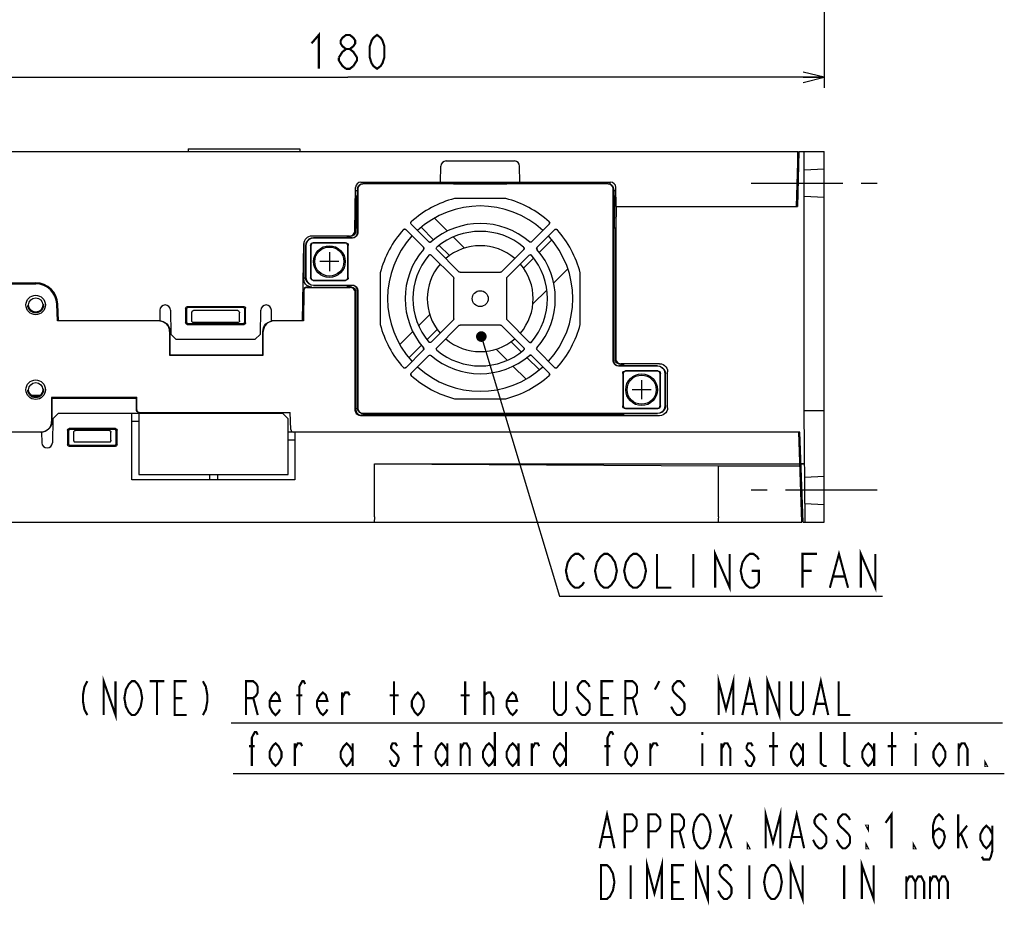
# Model space of a CAD drawing. Extents: x 60 to 814, y 62 to 560.
# Tile 16 of 21: x 628 to 814, y 62 to 229. Entities that reach past the tile are written whole.
import ezdxf

# ---------------------------------------------------------------- set-up
doc = ezdxf.new("R2010")
doc.units = 0
doc.header["$LTSCALE"] = 46.2
doc.linetypes.add('CENTER', pattern=[0.6, 0.375, -0.075, 0.075, -0.075])
doc.linetypes.add('HIDDEN', pattern=[0.2, 0.1, -0.1])
doc.layers.get('0').update_dxf_attribs({"linetype": 'CONTINUOUS'})
for name, color, linetype in [('ALL_AXIS', 7, 'CONTINUOUS'), ('ALL_CURVE', 7, 'CONTINUOUS'), ('ALL_DIM', 7, 'CONTINUOUS'), ('ALL_FEATURES', 7, 'CONTINUOUS'), ('ALL_NOTE', 7, 'CONTINUOUS'), ('DEFAULT_2', 8, 'HIDDEN')]:
    doc.layers.add(name, color=color, linetype=linetype)
doc.dimstyles.get("Standard").update_dxf_attribs({"dimtxt": 2.5, "dimasz": 2.5, "dimexe": 1.25, "dimexo": 0.625, "dimtad": 1, "dimcen": 2.5, "dimazin": 3, "dimtfac": 1, "dimtmove": 0, "dimatfit": 3})

# ---------------------------------------------------------------- blocks, each defined once
blk = doc.blocks.new('_OPEN')
at = {"color": 0, "linetype": 'BYBLOCK'}
for p, q in [((0, 0), (-1, 0.25)), ((-1, -0.25), (0, 0)), ((-1, 0), (0, 0))]:
    blk.add_line(p, q, dxfattribs=at)
blk = doc.blocks.new('*D5')
at = {"layer": 'ALL_DIM', "color": 2, "linetype": 'CONTINUOUS'}
for p, q in [((600, 270.63), (600, 216)), ((780, 270.53), (780, 216)), ((600, 218), (690, 218)), ((780, 218), (690, 218))]:
    blk.add_line(p, q, dxfattribs=at)
at = {"layer": 'ALL_DIM', "color": 2, "linetype": 'CONTINUOUS', "xscale": 4, "yscale": 4, "zscale": 4, "rotation": 180}
blk.add_blockref('_OPEN', (600, 218), dxfattribs=at)
at = {"layer": 'ALL_DIM', "color": 2, "linetype": 'CONTINUOUS', "xscale": 4, "yscale": 4, "zscale": 4}
blk.add_blockref('_OPEN', (780, 218), dxfattribs=at)

msp = doc.modelspace()

# ---------------------------------------------------------------- linework, layer by layer
at = {"color": 7, "linetype": 'CONTINUOUS'}
msp.add_line((630.112, 158), (631.888, 158), dxfattribs=at)
at = {"color": 2, "linetype": 'CONTINUOUS'}
for p, q in [((667.969, 96.12), (813.674, 96.12)), ((668.327, 86.502), (814.032, 86.502))]:
    msp.add_line(p, q, dxfattribs=at)
at = {"layer": 'ALL_AXIS', "color": 7, "linetype": 'CENTER'}
for p, q in [((766.2, 198), (790, 198)), ((790, 140), (766.2, 140))]:
    msp.add_line(p, q, dxfattribs=at)
at = {"layer": 'ALL_AXIS', "color": 7, "linetype": 'CONTINUOUS'}
for p, q in [((616, 179.2), (631, 179.2)), ((635.107, 172), (634.998, 175.14)), ((635.307, 172), (635.197, 175.147)), ((654.43, 172), (635.307, 172)), ((776, 134), (775.406, 151)), ((776.287, 145), (775.616, 145))]:
    msp.add_line(p, q, dxfattribs=at)
for centre, radius in [((686.5, 183.2), 3), ((686.5, 183.2), 2.75), ((745.5, 159), 3), ((745.5, 159), 2.75)]:
    msp.add_circle(centre, radius, dxfattribs=at)
for centre, radius, start, end in [((715, 176.2), 17.5, 47.46442, 132.53558), ((715, 176.2), 17.5, 137.46442, 222.53558), ((715, 176.2), 17.5, 317.46442, 42.53558), ((715, 176.2), 10, 49.31619, 130.68381), ((715, 176.2), 10, 139.31619, 220.68381), ((715, 176.2), 10, 319.31619, 40.68381), ((631, 175), 4.2, 2, 90), ((631, 175), 4, 2, 90), ((715, 176.2), 10, 229.31619, 310.68381), ((715, 176.2), 17.5, 227.46442, 312.53558)]:
    msp.add_arc(centre, radius, start, end, dxfattribs=at)
at = {"layer": 'ALL_CURVE', "color": 40, "linetype": 'CONTINUOUS'}
for p, q in [((686.5, 185), (686.5, 181.4)), ((688.3, 183.2), (684.7, 183.2)), ((745.5, 160.8), (745.5, 157.2)), ((747.3, 159), (743.7, 159))]:
    msp.add_line(p, q, dxfattribs=at)
at = {"layer": 'ALL_DIM', "color": 2, "linetype": 'CONTINUOUS', "const_width": 0.4}
for points in [[(683.12, 224.4), (684.496, 226), (684.496, 219.6)], [(689.656, 223.333), (688.968, 223.867), (688.624, 224.4), (688.624, 224.933), (688.968, 225.467), (689.656, 226), (690.344, 226), (691.032, 225.467), (691.376, 224.933), (691.376, 224.4), (691.032, 223.867), (690.344, 223.333)], [(695.504, 219.6), (694.816, 220.133), (694.472, 220.667), (694.128, 221.733), (694.128, 223.867), (694.472, 224.933), (694.816, 225.467), (695.504, 226), (696.192, 225.467), (696.536, 224.933), (696.88, 223.867), (696.88, 221.733), (696.536, 220.667), (696.192, 220.133), (695.504, 219.6)], [(688.28, 221.733), (688.968, 222.8), (689.656, 223.333), (690.344, 223.333), (691.032, 222.8), (691.376, 222.267), (691.72, 221.733), (691.72, 221.2), (691.032, 220.133)], [(689.656, 219.6), (688.968, 220.133), (688.624, 220.667), (688.28, 221.2), (688.28, 221.733)], [(691.032, 220.133), (690.344, 219.6), (689.656, 219.6)]]:
    msp.add_lwpolyline(points, dxfattribs=at)
at = {"layer": 'ALL_FEATURES', "color": 7, "linetype": 'CONTINUOUS'}
for p, q in [((602, 204), (775, 204)), ((659.8, 204.5), (659.8, 204)), ((659.8, 204.5), (680.9, 204.5)), ((680.9, 204.5), (680.9, 204)), ((775, 204), (774.728, 193.6)), ((775.2, 204), (774.928, 193.6)), ((775.106, 200.403), (775, 204)), ((775.2, 204), (780, 204)), ((776.2, 155), (776.2, 204)), ((780, 134), (780, 204)), ((707.5, 198.2), (707.553, 201.217)), ((708.553, 202.2), (721.447, 202.2)), ((722.5, 198.2), (722.447, 201.217)), ((776.2, 200.5), (780, 200.699)), ((691.317, 188.983), (691.461, 197.217)), ((692.461, 198.2), (739.637, 198.2)), ((709.969, 197.9), (692.8, 197.9)), ((739.151, 197.851), (692.849, 197.851)), ((694.075, 197.9), (694.07, 198.2)), ((709.969, 197.9), (710, 197.869)), ((710, 197.869), (720, 197.869)), ((720, 197.869), (720.031, 197.9)), ((739.2, 197.9), (720.031, 197.9)), ((739.474, 198.197), (739.48, 197.856)), ((740.7, 193.6), (740.637, 197.217)), ((691.45, 196.6), (691.8, 196.6)), ((691.616, 189.6), (691.49, 196.6)), ((691.507, 195.634), (691.548, 195.635)), ((691.548, 195.635), (691.735, 195.635)), ((691.735, 195.635), (691.8, 195.7)), ((691.735, 190.765), (691.735, 195.635)), ((691.8, 196.9), (691.8, 195.7)), ((691.849, 196.851), (691.849, 188.651)), ((740.151, 164.451), (740.151, 196.851)), ((740.2, 195.7), (740.2, 196.9)), ((740.2, 196.7), (740.579, 196.7)), ((740.2, 196.6), (740.63, 196.6)), ((740.2, 195.7), (740.265, 195.635)), ((740.265, 195.635), (740.493, 195.635)), ((740.265, 190.765), (740.265, 195.635)), ((740.384, 189.6), (740.51, 196.6)), ((740.597, 193.6), (740.639, 196.109)), ((774.806, 196.6), (775.006, 196.6)), ((780, 195.301), (776.2, 195.5)), ((691.484, 189.6), (691.407, 194.151)), ((719.738, 195.109), (710.262, 195.109)), ((740.597, 193.6), (774.928, 193.6)), ((740.67, 193.6), (740.6, 189.6)), ((691.735, 190.765), (691.595, 190.765)), ((691.735, 190.765), (691.8, 190.7)), ((691.8, 190.7), (691.8, 188.7)), ((705.304, 186.945), (701.961, 190.287)), ((706.335, 191.404), (708.818, 188.921)), ((728.039, 190.287), (724.696, 186.945)), ((740.2, 190.7), (740.265, 190.765)), ((740.2, 164.5), (740.2, 190.7)), ((740.265, 190.765), (740.409, 190.765)), ((690.317, 188), (683.153, 188)), ((689.789, 187.988), (690.123, 187.951)), ((690.123, 187.951), (690.44, 187.84)), ((691.45, 188.757), (691.484, 189.016)), ((691.512, 188.988), (691.478, 188.729)), ((691.484, 189.6), (691.8, 189.6)), ((691.484, 189.016), (691.484, 189.6)), ((691.512, 189.6), (691.512, 188.988)), ((700.913, 189.239), (704.255, 185.896)), ((706.202, 187.294), (703.827, 189.669)), ((725.745, 185.896), (729.087, 189.239)), ((740.2, 189.6), (740.6, 189.6)), ((740.488, 164.788), (740.488, 189.6)), ((740.6, 189.6), (740.6, 164.899)), ((681.4, 172), (681.654, 186.526)), ((681.682, 186.519), (681.678, 179.877)), ((681.682, 186.519), (681.72, 186.852)), ((682, 186.2), (682, 180.2)), ((682.049, 186.151), (682.049, 180.249)), ((682.942, 186.258), (682.942, 180.142)), ((683, 186.2), (683, 180.2)), ((689.558, 186.758), (683.442, 186.758)), ((690.8, 187.7), (683.5, 187.7)), ((689.5, 186.7), (683.5, 186.7)), ((690.849, 187.651), (683.549, 187.651)), ((690, 180.2), (690, 186.2)), ((690.058, 180.142), (690.058, 186.258)), ((690.44, 187.84), (690.662, 187.7)), ((709.171, 184.326), (707.268, 186.229)), ((709.939, 187.8), (712, 185.739)), ((726.17, 184.905), (728.545, 187.281)), ((705.732, 184.419), (709.921, 180.231)), ((710.969, 181.279), (706.781, 185.468)), ((723.219, 185.468), (719.031, 181.279)), ((720.079, 180.231), (724.268, 184.419)), ((723.195, 181.931), (725.098, 183.834)), ((696.091, 180.938), (696.091, 171.462)), ((711.181, 181.191), (718.819, 181.191)), ((731.572, 181.822), (728.869, 179.119)), ((733.909, 171.462), (733.909, 180.938)), ((601.166, 179), (631, 179)), ((683.442, 179.642), (689.558, 179.642)), ((683.5, 179.7), (689.5, 179.7)), ((683.5, 178.7), (690.8, 178.7)), ((683.549, 178.749), (690.849, 178.749)), ((710.009, 172.381), (710.009, 180.019)), ((719.991, 180.019), (719.991, 172.381)), ((681.626, 177.886), (681.527, 172)), ((681.701, 177.809), (681.6, 172)), ((683.176, 178.377), (682.125, 178.377)), ((682.201, 178.3), (690.401, 178.3)), ((689.789, 178.412), (690.512, 178.412)), ((691.4, 155.099), (691.4, 177.301)), ((691.512, 177.412), (691.512, 155.211)), ((691.8, 177.7), (691.8, 155.5)), ((691.849, 177.749), (691.849, 155.549)), ((727.559, 177.809), (724.95, 175.2)), ((654.465, 174.017), (654.43, 172)), ((656.465, 174.017), (656.544, 169.5)), ((659.321, 174.379), (659.326, 171.624)), ((659.5, 174.201), (659.5, 171.799)), ((670.38, 174.679), (659.62, 174.679)), ((670.201, 174.5), (659.799, 174.5)), ((660.5, 172), (660.5, 173.518)), ((669.207, 173.933), (660.793, 173.933)), ((669.5, 172), (669.5, 173.518)), ((670.5, 171.799), (670.5, 174.201)), ((670.674, 171.624), (670.679, 174.379)), ((673.456, 169.5), (673.535, 174.017)), ((675.57, 172), (675.535, 174.017)), ((703.4, 171.139), (705.461, 173.2)), ((654.299, 172), (635.107, 172)), ((654.689, 171.962), (654.299, 172)), ((659.624, 171.326), (670.376, 171.326)), ((659.798, 171.5), (670.202, 171.5)), ((669.2, 171.7), (660.8, 171.7)), ((681.6, 172), (675.57, 172)), ((676.001, 172), (675.611, 171.962)), ((709.921, 172.169), (705.732, 167.981)), ((718.819, 171.209), (711.181, 171.209)), ((724.268, 167.981), (720.079, 172.169)), ((656.3, 170), (656.3, 165.5)), ((656.372, 170), (656.369, 165.569)), ((656.544, 169.5), (657.561, 168.5)), ((672.439, 168.5), (673.456, 169.5)), ((673.931, 165.569), (673.928, 170)), ((674, 165.5), (674, 170)), ((699.796, 167.535), (702.267, 170.007)), ((706.874, 170.371), (704.971, 168.468)), ((706.781, 166.932), (710.969, 171.121)), ((719.031, 171.121), (723.219, 166.932)), ((672.439, 168.5), (657.561, 168.5)), ((720.829, 168.074), (722.732, 166.171)), ((704.255, 166.504), (700.913, 163.161)), ((703.901, 167.398), (701.531, 165.027)), ((720.061, 164.6), (718, 166.661)), ((729.087, 163.161), (725.745, 166.504)), ((656.3, 165.5), (656.369, 165.569)), ((656.3, 165.5), (674, 165.5)), ((656.369, 165.569), (673.931, 165.569)), ((674, 165.5), (673.931, 165.569)), ((701.961, 162.113), (705.304, 165.455)), ((723.798, 165.106), (726.173, 162.731)), ((724.696, 165.455), (728.039, 162.113)), ((742.211, 163.788), (741.488, 163.788)), ((748.901, 163.9), (741.599, 163.9)), ((723.665, 160.996), (721.182, 163.479)), ((748.451, 163.451), (741.151, 163.451)), ((748.5, 163.5), (741.2, 163.5)), ((741.942, 162.058), (741.942, 155.942)), ((742, 162), (742, 156)), ((748.558, 162.558), (742.442, 162.558)), ((748.5, 162.5), (742.5, 162.5)), ((749, 156), (749, 162)), ((749.058, 155.942), (749.058, 162.058)), ((749.951, 156.049), (749.951, 161.951)), ((750, 156), (750, 162)), ((750.4, 155.599), (750.4, 162.401)), ((634, 157.5), (634, 153)), ((634, 157.5), (634.069, 157.431)), ((650.1, 157.5), (634, 157.5)), ((634.069, 157.431), (634.072, 153)), ((634.069, 157.431), (650.031, 157.431)), ((650.029, 155.2), (650.031, 157.431)), ((650.1, 157.5), (650.031, 157.431)), ((650.1, 155.2), (650.1, 157.5)), ((710.262, 157.291), (719.738, 157.291)), ((635.261, 154.5), (634.244, 153.5)), ((677.682, 154.5), (635.261, 154.5)), ((649.2, 142), (649.2, 154.5)), ((650.5, 154.5), (650.5, 143)), ((650.6, 154.7), (679.1, 154.7)), ((678.7, 153.482), (677.682, 154.5)), ((679.212, 151.483), (679.1, 154.7)), ((692.8, 154.5), (748.5, 154.5)), ((692.849, 154.549), (748.451, 154.549)), ((742.442, 155.442), (748.558, 155.442)), ((742.5, 155.5), (748.5, 155.5)), ((780, 155), (776.2, 155)), ((776.383, 134), (776.2, 155)), ((634.244, 153.5), (634.165, 148.983)), ((650.5, 153), (649.2, 153)), ((678.7, 143), (678.7, 153.482)), ((748.901, 154.1), (692.399, 154.1)), ((742.211, 154.212), (692.511, 154.212)), ((632.13, 151), (616, 151)), ((631.999, 151), (632.389, 151.038)), ((632.13, 151), (632.165, 148.983)), ((637.026, 151.376), (637.021, 148.621)), ((637.2, 151.201), (637.2, 148.799)), ((646.076, 151.674), (637.324, 151.674)), ((645.902, 151.5), (637.498, 151.5)), ((638.2, 149.482), (638.2, 151)), ((644.9, 151.3), (638.5, 151.3)), ((645.2, 149.482), (645.2, 151)), ((646.2, 148.799), (646.2, 151.201)), ((646.379, 148.621), (646.374, 151.376)), ((775.406, 151), (678.7, 151)), ((680, 151), (680, 142)), ((775.8, 134), (775.206, 151)), ((644.907, 149.067), (638.493, 149.067)), ((680, 149.5), (678.7, 149.5)), ((637.32, 148.321), (646.08, 148.321)), ((637.499, 148.5), (645.901, 148.5)), ((775.511, 148), (775.311, 148)), ((695, 145), (775.416, 145)), ((695, 145), (760, 144.651)), ((695, 135), (695, 145)), ((760, 144.651), (775.428, 144.651)), ((760, 135), (760, 144.651)), ((775.616, 145), (776.287, 145)), ((680, 142), (649.2, 142)), ((650.5, 143), (678.7, 143)), ((663.85, 143), (663.85, 142)), ((665.35, 143), (665.35, 142)), ((776.309, 142.506), (780, 142.699)), ((775.8, 134), (775.891, 137.109)), ((776.353, 137.492), (780, 137.301)), ((600, 134), (775.8, 134)), ((776, 134), (780, 134))]:
    msp.add_line(p, q, dxfattribs=at)
for points in [[(691.8, 196.9), (691.849, 197.209), (691.991, 197.488), (692.212, 197.709), (692.491, 197.851), (692.8, 197.9)], [(692.849, 197.851), (692.54, 197.802), (692.261, 197.66), (692.04, 197.439), (691.898, 197.16), (691.849, 196.851)], [(740.151, 196.851), (740.102, 197.16), (739.96, 197.439), (739.739, 197.66), (739.46, 197.802), (739.151, 197.851)], [(739.2, 197.9), (739.509, 197.851), (739.788, 197.709), (740.009, 197.488), (740.151, 197.209), (740.2, 196.9)], [(710.262, 195.109), (710.22, 195.107), (710.178, 195.102), (710.137, 195.093)], [(719.863, 195.093), (719.822, 195.102), (719.78, 195.107), (719.738, 195.109)], [(701.961, 190.287), (701.895, 190.388), (701.874, 190.508), (701.902, 190.626), (701.973, 190.722)], [(701.974, 190.286), (701.908, 190.388), (701.886, 190.507), (701.914, 190.624), (701.986, 190.722)], [(728.026, 190.286), (728.092, 190.388), (728.114, 190.507), (728.086, 190.624), (728.014, 190.722)], [(728.027, 190.722), (728.098, 190.626), (728.126, 190.51), (728.106, 190.389), (728.039, 190.287)], [(690.484, 188.017), (690.743, 188.051), (690.984, 188.151), (691.191, 188.309), (691.35, 188.516), (691.45, 188.757)], [(691.478, 188.729), (691.378, 188.488), (691.219, 188.281), (691.012, 188.122), (690.771, 188.022), (690.512, 187.988)], [(690.8, 187.7), (691.109, 187.749), (691.388, 187.891), (691.609, 188.112), (691.751, 188.391), (691.8, 188.7)], [(691.849, 188.651), (691.8, 188.342), (691.658, 188.063), (691.437, 187.842), (691.158, 187.7), (690.849, 187.651)], [(700.478, 189.227), (700.574, 189.298), (700.69, 189.326), (700.811, 189.306), (700.913, 189.239)], [(700.914, 189.226), (700.812, 189.292), (700.693, 189.314), (700.576, 189.286), (700.478, 189.214)], [(729.086, 189.226), (729.188, 189.292), (729.307, 189.314), (729.424, 189.286), (729.522, 189.214)], [(729.087, 189.239), (729.188, 189.305), (729.308, 189.326), (729.426, 189.298), (729.522, 189.227)], [(683.5, 187.7), (683.038, 187.627), (682.616, 187.412), (682.288, 187.084), (682.073, 186.662), (682, 186.2)], [(683.549, 187.651), (683.085, 187.578), (682.667, 187.365), (682.335, 187.033), (682.122, 186.615), (682.049, 186.151)], [(682.942, 186.258), (682.98, 186.449), (683.089, 186.611), (683.251, 186.72), (683.442, 186.758)], [(683.5, 186.7), (683.309, 186.662), (683.146, 186.554), (683.038, 186.391), (683, 186.2)], [(690, 186.2), (689.962, 186.391), (689.854, 186.554), (689.691, 186.662), (689.5, 186.7)], [(689.558, 186.758), (689.749, 186.72), (689.911, 186.611), (690.02, 186.449), (690.058, 186.258)], [(705.304, 186.956), (705.397, 186.893), (705.505, 186.869), (705.616, 186.886), (705.713, 186.942)], [(705.712, 186.93), (705.615, 186.874), (705.503, 186.857), (705.395, 186.882), (705.304, 186.945)], [(724.696, 186.956), (724.603, 186.893), (724.495, 186.869), (724.384, 186.886), (724.287, 186.942)], [(724.696, 186.945), (724.604, 186.882), (724.494, 186.857), (724.384, 186.874), (724.288, 186.93)], [(704.244, 185.896), (704.307, 185.803), (704.331, 185.695), (704.314, 185.584), (704.258, 185.487)], [(704.255, 185.896), (704.318, 185.804), (704.343, 185.694), (704.326, 185.584), (704.27, 185.488)], [(705.291, 184.401), (705.387, 184.476), (705.505, 184.507), (705.628, 184.487), (705.732, 184.419)], [(705.733, 184.406), (705.63, 184.474), (705.508, 184.494), (705.389, 184.464), (705.292, 184.388)], [(706.781, 185.468), (706.713, 185.571), (706.693, 185.693), (706.724, 185.812), (706.799, 185.909)], [(706.794, 185.467), (706.726, 185.57), (706.706, 185.692), (706.736, 185.811), (706.812, 185.908)], [(723.206, 185.467), (723.274, 185.57), (723.294, 185.692), (723.264, 185.811), (723.188, 185.908)], [(723.201, 185.909), (723.276, 185.813), (723.307, 185.695), (723.287, 185.572), (723.219, 185.468)], [(724.267, 184.406), (724.37, 184.474), (724.492, 184.494), (724.611, 184.464), (724.708, 184.388)], [(724.268, 184.419), (724.371, 184.487), (724.494, 184.507), (724.613, 184.476), (724.709, 184.401)], [(725.73, 185.488), (725.674, 185.584), (725.657, 185.694), (725.682, 185.804), (725.745, 185.896)], [(725.756, 185.896), (725.693, 185.803), (725.669, 185.695), (725.686, 185.584), (725.742, 185.487)], [(696.107, 181.063), (696.098, 181.022), (696.093, 180.98), (696.091, 180.938)], [(711.181, 181.191), (711.104, 181.201), (711.031, 181.231), (710.969, 181.279)], [(719.031, 181.279), (718.969, 181.231), (718.896, 181.201), (718.819, 181.191)], [(733.909, 180.938), (733.907, 180.98), (733.902, 181.022), (733.893, 181.063)], [(683.176, 178.377), (682.843, 178.415), (682.526, 178.526), (682.242, 178.704), (682.005, 178.942), (681.826, 179.226), (681.716, 179.543), (681.678, 179.877)], [(683.5, 178.7), (683.038, 178.773), (682.616, 178.988), (682.288, 179.316), (682.073, 179.738), (682, 180.2)], [(682.049, 180.249), (682.122, 179.785), (682.335, 179.367), (682.667, 179.035), (683.085, 178.822), (683.549, 178.749)], [(683.442, 179.642), (683.251, 179.68), (683.089, 179.789), (682.98, 179.951), (682.942, 180.142)], [(683, 180.2), (683.038, 180.009), (683.146, 179.846), (683.309, 179.738), (683.5, 179.7)], [(689.5, 179.7), (689.691, 179.738), (689.854, 179.846), (689.962, 180.009), (690, 180.2)], [(690.058, 180.142), (690.02, 179.951), (689.911, 179.789), (689.749, 179.68), (689.558, 179.642)], [(690.662, 178.7), (690.44, 178.56), (690.123, 178.449), (689.789, 178.412)], [(691.8, 177.7), (691.751, 178.009), (691.609, 178.288), (691.388, 178.509), (691.109, 178.651), (690.8, 178.7)], [(690.849, 178.749), (691.158, 178.7), (691.437, 178.558), (691.658, 178.337), (691.8, 178.058), (691.849, 177.749)], [(709.921, 180.231), (709.969, 180.169), (709.999, 180.096), (710.009, 180.019)], [(719.991, 180.019), (720.001, 180.096), (720.031, 180.169), (720.079, 180.231)], [(681.626, 177.886), (681.652, 178.039), (681.724, 178.175), (681.834, 178.284), (681.972, 178.353), (682.125, 178.377)], [(682.201, 178.3), (682.048, 178.276), (681.91, 178.207), (681.8, 178.098), (681.728, 177.961), (681.701, 177.809)], [(691.4, 177.301), (691.366, 177.559), (691.266, 177.8), (691.107, 178.007), (690.9, 178.166), (690.659, 178.266), (690.401, 178.3)], [(690.512, 178.412), (690.771, 178.378), (691.012, 178.278), (691.219, 178.119), (691.378, 177.912), (691.478, 177.671), (691.512, 177.412)], [(659.321, 174.379), (659.361, 174.529), (659.47, 174.639), (659.62, 174.679)], [(659.799, 174.5), (659.649, 174.46), (659.54, 174.351), (659.5, 174.201)], [(660.5, 173.518), (660.512, 173.637), (660.545, 173.739), (660.593, 173.823), (660.654, 173.884), (660.722, 173.921), (660.793, 173.933)], [(669.207, 173.933), (669.278, 173.921), (669.346, 173.884), (669.407, 173.823), (669.455, 173.739), (669.488, 173.637), (669.5, 173.518)], [(670.5, 174.201), (670.46, 174.351), (670.351, 174.46), (670.201, 174.5)], [(670.38, 174.679), (670.53, 174.639), (670.639, 174.529), (670.679, 174.379)], [(654.429, 171.994), (654.763, 171.962), (655.138, 171.848), (655.484, 171.663), (655.787, 171.414), (656.036, 171.111), (656.22, 170.765), (656.334, 170.39), (656.372, 170)], [(656.3, 170), (656.262, 170.39), (656.148, 170.765), (655.963, 171.111), (655.714, 171.414), (655.411, 171.663), (655.065, 171.848), (654.689, 171.962)], [(659.624, 171.326), (659.475, 171.366), (659.366, 171.475), (659.326, 171.624)], [(659.5, 171.799), (659.54, 171.649), (659.649, 171.54), (659.798, 171.5)], [(660.8, 171.7), (660.707, 171.715), (660.624, 171.757), (660.557, 171.824), (660.515, 171.907), (660.5, 172)], [(669.5, 172), (669.485, 171.907), (669.443, 171.824), (669.376, 171.757), (669.293, 171.715), (669.2, 171.7)], [(670.202, 171.5), (670.351, 171.54), (670.46, 171.649), (670.5, 171.799)], [(670.674, 171.624), (670.634, 171.475), (670.525, 171.366), (670.376, 171.326)], [(673.928, 170), (673.966, 170.39), (674.08, 170.765), (674.264, 171.111), (674.513, 171.414), (674.816, 171.663), (675.162, 171.848), (675.537, 171.962)], [(675.611, 171.962), (675.235, 171.848), (674.889, 171.663), (674.586, 171.414), (674.337, 171.111), (674.152, 170.765), (674.038, 170.39), (674, 170)], [(696.091, 171.462), (696.093, 171.42), (696.098, 171.378), (696.107, 171.337)], [(710.009, 172.381), (709.999, 172.304), (709.969, 172.231), (709.921, 172.169)], [(710.969, 171.121), (711.031, 171.169), (711.104, 171.199), (711.181, 171.209)], [(718.819, 171.209), (718.896, 171.199), (718.969, 171.169), (719.031, 171.121)], [(720.079, 172.169), (720.031, 172.231), (720.001, 172.304), (719.991, 172.381)], [(733.893, 171.337), (733.902, 171.378), (733.907, 171.42), (733.909, 171.462)], [(705.732, 167.981), (705.629, 167.913), (705.507, 167.893), (705.388, 167.924), (705.291, 167.999)], [(705.733, 167.994), (705.63, 167.926), (705.508, 167.906), (705.389, 167.936), (705.292, 168.012)], [(724.267, 167.994), (724.37, 167.926), (724.492, 167.906), (724.611, 167.936), (724.708, 168.012)], [(724.709, 167.999), (724.612, 167.924), (724.493, 167.893), (724.371, 167.913), (724.268, 167.981)], [(704.244, 166.504), (704.307, 166.597), (704.331, 166.705), (704.314, 166.816), (704.258, 166.913)], [(704.27, 166.912), (704.326, 166.816), (704.343, 166.705), (704.318, 166.595), (704.255, 166.504)], [(706.799, 166.491), (706.724, 166.587), (706.693, 166.705), (706.713, 166.828), (706.781, 166.932)], [(706.794, 166.933), (706.726, 166.83), (706.706, 166.708), (706.736, 166.589), (706.812, 166.492)], [(723.206, 166.933), (723.274, 166.83), (723.294, 166.708), (723.264, 166.589), (723.188, 166.492)], [(723.219, 166.932), (723.287, 166.829), (723.307, 166.707), (723.276, 166.588), (723.201, 166.491)], [(725.745, 166.504), (725.682, 166.595), (725.657, 166.703), (725.674, 166.815), (725.73, 166.912)], [(725.756, 166.504), (725.693, 166.597), (725.669, 166.705), (725.686, 166.816), (725.742, 166.913)], [(705.304, 165.455), (705.396, 165.518), (705.506, 165.543), (705.616, 165.526), (705.712, 165.47)], [(705.304, 165.444), (705.397, 165.507), (705.505, 165.531), (705.616, 165.514), (705.713, 165.458)], [(724.696, 165.444), (724.603, 165.507), (724.495, 165.531), (724.384, 165.514), (724.287, 165.458)], [(724.288, 165.47), (724.384, 165.526), (724.495, 165.543), (724.605, 165.518), (724.696, 165.455)], [(741.151, 163.451), (740.842, 163.5), (740.563, 163.642), (740.342, 163.863), (740.2, 164.142), (740.151, 164.451)], [(740.2, 164.5), (740.249, 164.191), (740.391, 163.912), (740.612, 163.691), (740.891, 163.549), (741.2, 163.5)], [(741.488, 163.788), (741.229, 163.822), (740.988, 163.922), (740.781, 164.081), (740.622, 164.288), (740.522, 164.529), (740.488, 164.788)], [(740.6, 164.899), (740.634, 164.641), (740.734, 164.4), (740.893, 164.193), (741.1, 164.034), (741.341, 163.934), (741.599, 163.9)], [(741.338, 163.5), (741.56, 163.64), (741.877, 163.751), (742.211, 163.788)], [(748.901, 163.9), (749.235, 163.862), (749.552, 163.752), (749.836, 163.573), (750.073, 163.336), (750.252, 163.052), (750.362, 162.735), (750.4, 162.401)], [(700.914, 163.174), (700.812, 163.108), (700.693, 163.086), (700.576, 163.114), (700.478, 163.186)], [(700.913, 163.161), (700.812, 163.095), (700.692, 163.074), (700.574, 163.102), (700.478, 163.173)], [(701.973, 161.678), (701.902, 161.774), (701.874, 161.89), (701.894, 162.011), (701.961, 162.113)], [(701.974, 162.114), (701.908, 162.012), (701.886, 161.893), (701.914, 161.776), (701.986, 161.678)], [(728.014, 161.678), (728.086, 161.776), (728.114, 161.893), (728.092, 162.012), (728.026, 162.114)], [(728.039, 162.113), (728.105, 162.012), (728.126, 161.892), (728.098, 161.774), (728.027, 161.678)], [(729.522, 163.186), (729.424, 163.114), (729.307, 163.086), (729.188, 163.108), (729.086, 163.174)], [(729.522, 163.173), (729.426, 163.102), (729.308, 163.074), (729.188, 163.095), (729.087, 163.161)], [(741.942, 162.058), (741.98, 162.249), (742.089, 162.411), (742.251, 162.52), (742.442, 162.558)], [(742.5, 162.5), (742.309, 162.462), (742.146, 162.354), (742.038, 162.191), (742, 162)], [(749.951, 161.951), (749.878, 162.415), (749.665, 162.833), (749.333, 163.165), (748.915, 163.378), (748.451, 163.451)], [(748.5, 163.5), (748.962, 163.427), (749.384, 163.212), (749.712, 162.884), (749.927, 162.462), (750, 162)], [(749, 162), (748.962, 162.191), (748.854, 162.354), (748.691, 162.462), (748.5, 162.5)], [(748.558, 162.558), (748.749, 162.52), (748.911, 162.411), (749.02, 162.249), (749.058, 162.058)], [(710.137, 157.307), (710.178, 157.298), (710.22, 157.293), (710.262, 157.291)], [(719.738, 157.291), (719.78, 157.293), (719.822, 157.298), (719.863, 157.307)], [(650.529, 154.7), (650.375, 154.724), (650.235, 154.796), (650.125, 154.906), (650.054, 155.046), (650.029, 155.2)], [(650.1, 155.2), (650.124, 155.046), (650.195, 154.906), (650.306, 154.796), (650.446, 154.724), (650.6, 154.7)], [(692.399, 154.1), (692.141, 154.134), (691.9, 154.234), (691.693, 154.393), (691.534, 154.6), (691.434, 154.841), (691.4, 155.099)], [(691.512, 155.211), (691.546, 154.952), (691.646, 154.711), (691.804, 154.504), (692.011, 154.346), (692.252, 154.246), (692.511, 154.212)], [(692.8, 154.5), (692.491, 154.549), (692.212, 154.691), (691.991, 154.912), (691.849, 155.191), (691.8, 155.5)], [(691.849, 155.549), (691.898, 155.24), (692.04, 154.961), (692.261, 154.74), (692.54, 154.598), (692.849, 154.549)], [(742.211, 154.212), (741.877, 154.249), (741.56, 154.36), (741.338, 154.5)], [(742.442, 155.442), (742.251, 155.48), (742.089, 155.589), (741.98, 155.751), (741.942, 155.942)], [(742, 156), (742.038, 155.809), (742.146, 155.646), (742.309, 155.538), (742.5, 155.5)], [(748.451, 154.549), (748.915, 154.622), (749.333, 154.835), (749.665, 155.167), (749.878, 155.585), (749.951, 156.049)], [(748.5, 155.5), (748.691, 155.538), (748.854, 155.646), (748.962, 155.809), (749, 156)], [(750, 156), (749.927, 155.538), (749.712, 155.116), (749.384, 154.788), (748.962, 154.573), (748.5, 154.5)], [(749.058, 155.942), (749.02, 155.751), (748.911, 155.589), (748.749, 155.48), (748.558, 155.442)], [(750.4, 155.599), (750.362, 155.265), (750.252, 154.948), (750.073, 154.664), (749.836, 154.427), (749.552, 154.248), (749.235, 154.138), (748.901, 154.1)], [(634.072, 153), (634.034, 152.61), (633.92, 152.235), (633.736, 151.889), (633.487, 151.586), (633.184, 151.337), (632.838, 151.152), (632.463, 151.038), (632.129, 151.006)], [(632.389, 151.038), (632.765, 151.152), (633.111, 151.337), (633.414, 151.586), (633.663, 151.889), (633.848, 152.235), (633.962, 152.61), (634, 153)], [(637.026, 151.376), (637.066, 151.525), (637.175, 151.634), (637.324, 151.674)], [(637.498, 151.5), (637.349, 151.46), (637.24, 151.351), (637.2, 151.201)], [(638.2, 151), (638.215, 151.093), (638.257, 151.176), (638.324, 151.243), (638.407, 151.285), (638.5, 151.3)], [(644.9, 151.3), (644.993, 151.285), (645.076, 151.243), (645.143, 151.176), (645.185, 151.093), (645.2, 151)], [(646.2, 151.201), (646.16, 151.351), (646.051, 151.46), (645.902, 151.5)], [(646.076, 151.674), (646.225, 151.634), (646.334, 151.525), (646.374, 151.376)], [(638.493, 149.067), (638.422, 149.079), (638.354, 149.116), (638.293, 149.177), (638.245, 149.261), (638.212, 149.363), (638.2, 149.482)], [(645.2, 149.482), (645.188, 149.363), (645.155, 149.261), (645.107, 149.177), (645.046, 149.116), (644.978, 149.079), (644.907, 149.067)], [(637.32, 148.321), (637.17, 148.361), (637.061, 148.471), (637.021, 148.621)], [(637.2, 148.799), (637.24, 148.649), (637.349, 148.54), (637.499, 148.5)], [(645.901, 148.5), (646.051, 148.54), (646.16, 148.649), (646.2, 148.799)], [(646.379, 148.621), (646.339, 148.471), (646.23, 148.361), (646.08, 148.321)], [(695, 135), (694.994, 134.617), (694.978, 134.292), (694.953, 134.076), (694.924, 134)], [(760, 135), (759.994, 134.617), (759.978, 134.292), (759.953, 134.076), (759.924, 134)]]:
    msp.add_lwpolyline(points, dxfattribs=at)
for centre, radius in [((631, 175), 1.837), ((715, 176.2), 1.505), ((631, 175), 1.337), ((631, 159), 1.837), ((631, 159), 1.337)]:
    msp.add_circle(centre, radius, dxfattribs=at)
for centre, radius, start, end in [((708.553, 201.2), 1, 90, 179), ((721.447, 201.2), 1, 1, 90), ((692.461, 197.2), 1, 90, 179), ((739.637, 197.2), 1, 1, 90), ((715, 176.2), 19.509, 104.43394, 131.89271), ((715, 176.2), 19.509, 48.10729, 75.56606), ((715, 176.2), 14.191, 49.12038, 130.87962), ((683.153, 186.5), 1.5, 90, 179), ((690.317, 189), 1, 270, 359), ((715, 176.2), 19.509, 138.10729, 165.56606), ((715, 176.2), 12.709, 49.81338, 130.18662), ((715, 176.2), 19.509, 14.43394, 41.89271), ((715, 176.2), 14.191, 139.12038, 220.87962), ((715, 176.2), 12.709, 139.81338, 220.18662), ((715, 176.2), 12.709, 319.81338, 40.18662), ((715, 176.2), 14.191, 319.12038, 40.87962), ((655.465, 174), 1, 1, 179), ((674.535, 174), 1, 1, 179), ((715, 176.2), 19.509, 194.43394, 221.89271), ((715, 176.2), 19.509, 318.10729, 345.56606), ((715, 176.2), 12.709, 229.81338, 310.18662), ((715, 176.2), 14.191, 229.12038, 310.87962), ((715, 176.2), 19.509, 228.10729, 255.56606), ((715, 176.2), 19.509, 284.43394, 311.89271), ((679.712, 151.5), 0.5, 182, 270), ((633.165, 149), 1, 181, 359), ((774.755, 141), 1, 1.99959, 38.22765)]:
    msp.add_arc(centre, radius, start, end, dxfattribs=at)
at = {"layer": 'ALL_NOTE', "color": 2, "linetype": 'CONTINUOUS'}
for p, q in [((715.499, 168.079), (730, 120)), ((730, 120), (730.5, 120)), ((730.5, 120), (791.044, 120))]:
    msp.add_line(p, q, dxfattribs=at)
at = {"layer": 'ALL_NOTE', "color": 2, "linetype": 'CONTINUOUS', "const_width": 1}
msp.add_lwpolyline([(714.71, 169.037, 1), (715.71, 169.037, 1)], format="xyb", close=True, dxfattribs=at)
at = {"layer": 'ALL_NOTE', "color": 2, "linetype": 'CONTINUOUS', "const_width": 0.4}
for points in [[(759.396, 121.6), (759.396, 128), (762.148, 121.6), (762.148, 128)], [(781.068, 121.6), (782.788, 128), (784.508, 121.6)], [(786.916, 121.6), (786.916, 128), (789.668, 121.6), (789.668, 128)], [(732.22, 122.133), (731.532, 123.2), (731.188, 124.8), (731.532, 126.4), (732.22, 127.467)], [(732.22, 127.467), (732.908, 128), (733.596, 128), (734.284, 127.467), (734.628, 126.933)], [(739.788, 122.133), (739.1, 121.6), (738.412, 121.6), (737.724, 122.133), (737.38, 122.667), (737.036, 123.2), (736.692, 124.8), (737.036, 126.4)], [(737.036, 126.4), (737.724, 127.467), (738.412, 128), (739.1, 128), (739.788, 127.467), (740.132, 126.933), (740.476, 126.4), (740.82, 124.8), (740.476, 123.2), (739.788, 122.133)], [(745.98, 123.2), (745.292, 122.133), (744.604, 121.6), (743.916, 121.6), (743.228, 122.133), (742.884, 122.667), (742.54, 123.2), (742.196, 124.8), (742.54, 126.4), (743.228, 127.467)], [(743.228, 127.467), (743.916, 128), (744.604, 128), (745.292, 127.467), (745.636, 126.933), (745.98, 126.4), (746.324, 124.8), (745.98, 123.2)], [(748.388, 128), (748.388, 121.6), (751.14, 121.6)], [(755.268, 128), (755.268, 121.6)], [(766.276, 124.8), (767.652, 124.8), (767.652, 122.667), (767.308, 122.133), (766.62, 121.6), (765.932, 121.6), (765.244, 122.133), (764.9, 122.667), (764.556, 123.2), (764.212, 124.8), (764.556, 126.4)], [(764.556, 126.4), (765.244, 127.467), (765.932, 128), (766.62, 128), (767.308, 127.467), (767.652, 126.933)], [(775.908, 121.6), (775.908, 128), (778.66, 128)], [(775.908, 124.8), (777.628, 124.8)], [(734.628, 122.667), (734.284, 122.133), (733.596, 121.6), (732.908, 121.6), (732.22, 122.133)], [(781.756, 123.733), (783.82, 123.733)], [(643.842, 97.557), (643.842, 103.957), (646.082, 97.557), (646.082, 103.957)], [(760.042, 97.557), (760.042, 103.957), (761.442, 98.624), (762.842, 103.957), (762.842, 97.557)], [(764.522, 97.557), (765.922, 103.957), (767.322, 97.557)], [(769.282, 97.557), (769.282, 103.957), (771.522, 97.557), (771.522, 103.957)], [(777.962, 97.557), (779.362, 103.957), (780.762, 97.557)], [(640.762, 103.957), (640.202, 102.89), (639.922, 101.29), (639.922, 100.224), (640.202, 98.624), (640.762, 97.557)], [(650.562, 98.624), (650.282, 98.09), (649.722, 97.557), (649.162, 97.557), (648.602, 98.09), (648.322, 98.624), (648.042, 99.157), (647.762, 100.757), (648.042, 102.357), (648.322, 102.89), (648.602, 103.424), (649.162, 103.957), (649.722, 103.957), (650.282, 103.424), (650.562, 102.89), (650.842, 102.357), (651.122, 100.757), (650.842, 99.157), (650.562, 98.624)], [(652.522, 103.957), (655.322, 103.957)], [(653.922, 103.957), (653.922, 97.557)], [(659.522, 97.557), (657.282, 97.557), (657.282, 103.957), (659.522, 103.957)], [(662.602, 103.957), (663.162, 102.89), (663.442, 101.29), (663.442, 100.224), (663.162, 98.624), (662.602, 97.557)], [(670.722, 97.557), (670.722, 103.957), (672.122, 103.957), (672.682, 103.424), (672.962, 102.89), (672.962, 101.824), (672.682, 101.29), (672.122, 100.757), (670.722, 100.757)], [(680.802, 97.557), (680.802, 102.89), (681.362, 103.957), (681.642, 103.957), (681.922, 103.424)], [(698.722, 97.557), (698.722, 103.957)], [(712.162, 97.557), (712.162, 103.957)], [(715.802, 97.557), (715.802, 103.957)], [(731.202, 103.957), (731.202, 98.624), (730.922, 98.09), (730.362, 97.557), (729.802, 97.557), (729.242, 98.09), (728.962, 98.624), (728.962, 103.957)], [(735.682, 102.89), (735.402, 103.424), (734.842, 103.957), (734.282, 103.957), (733.722, 103.424), (733.442, 102.89), (733.442, 102.357), (733.722, 101.824)], [(740.162, 97.557), (737.922, 97.557), (737.922, 103.957), (740.162, 103.957)], [(742.402, 97.557), (742.402, 103.957), (743.802, 103.957), (744.362, 103.424), (744.642, 102.89), (744.642, 101.824), (744.362, 101.29), (743.802, 100.757), (742.402, 100.757)], [(748.002, 102.357), (748.842, 103.957)], [(753.602, 102.89), (753.322, 103.424), (752.762, 103.957), (752.202, 103.957), (751.642, 103.424), (751.362, 102.89), (751.362, 102.357), (751.642, 101.824), (753.322, 100.224)], [(776.002, 103.957), (776.002, 98.624), (775.722, 98.09), (775.162, 97.557), (774.602, 97.557), (774.042, 98.09), (773.762, 98.624), (773.762, 103.957)], [(782.722, 103.957), (782.722, 97.557), (784.962, 97.557)], [(657.282, 100.757), (658.682, 100.757)], [(672.122, 100.757), (672.962, 97.557)], [(677.162, 98.624), (676.882, 98.09), (676.322, 97.557), (675.762, 98.09), (675.202, 99.157), (675.202, 100.224), (675.762, 101.29), (676.322, 101.824), (676.882, 101.29), (677.162, 100.224), (675.202, 100.224)], [(680.242, 101.29), (681.362, 101.29)], [(686.122, 98.624), (685.842, 98.09), (685.282, 97.557), (684.722, 98.09), (684.162, 99.157), (684.162, 100.224), (684.722, 101.29), (685.282, 101.824), (685.842, 101.29), (686.122, 100.224), (684.162, 100.224)], [(688.922, 97.557), (688.922, 101.824)], [(688.922, 100.757), (689.482, 101.824), (690.042, 101.824), (690.322, 101.29)], [(697.882, 101.29), (699.562, 101.29)], [(704.322, 99.157), (703.762, 98.09), (703.202, 97.557), (702.642, 98.09), (702.082, 99.157), (702.082, 100.224), (702.642, 101.29), (703.202, 101.824), (703.762, 101.29), (704.322, 100.224), (704.322, 99.157)], [(711.322, 101.29), (713.002, 101.29)], [(715.802, 101.29), (716.362, 101.824)], [(716.362, 101.824), (716.922, 101.824), (717.482, 100.757), (717.482, 97.557)], [(721.962, 98.624), (721.682, 98.09), (721.122, 97.557), (720.562, 98.09), (720.002, 99.157), (720.002, 100.224), (720.562, 101.29), (721.122, 101.824), (721.682, 101.29), (721.962, 100.224), (720.002, 100.224)], [(733.722, 101.824), (735.402, 100.224), (735.682, 99.69), (735.682, 98.624), (735.402, 98.09), (734.842, 97.557), (734.282, 97.557), (733.722, 98.09)], [(737.922, 100.757), (739.322, 100.757)], [(743.802, 100.757), (744.642, 97.557)], [(733.722, 98.09), (733.162, 99.157)], [(753.322, 100.224), (753.602, 99.69), (753.602, 98.624), (753.322, 98.09), (752.762, 97.557), (752.202, 97.557), (751.642, 98.09), (751.362, 98.624), (751.082, 99.157)], [(765.082, 99.69), (766.762, 99.69)], [(778.522, 99.69), (780.202, 99.69)], [(671.842, 87.957), (671.842, 93.29), (672.402, 94.357), (672.682, 94.357), (672.962, 93.824)], [(703.202, 87.957), (703.202, 94.357)], [(717.762, 94.357), (717.762, 87.957)], [(731.202, 94.357), (731.202, 87.957)], [(739.042, 87.957), (739.042, 93.29), (739.602, 94.357), (739.882, 94.357), (740.162, 93.824)], [(756.962, 94.357), (756.962, 93.824)], [(770.402, 87.957), (770.402, 94.357)], [(780.482, 87.957), (779.922, 87.957), (779.362, 88.49), (779.362, 94.357)], [(784.962, 87.957), (784.402, 87.957), (783.842, 88.49), (783.842, 94.357)], [(792.802, 87.957), (792.802, 94.357)], [(797.282, 94.357), (797.282, 93.824)], [(671.282, 91.69), (672.402, 91.69)], [(677.442, 89.557), (676.882, 88.49), (676.322, 87.957), (675.762, 88.49), (675.202, 89.557), (675.202, 90.624), (675.762, 91.69), (676.322, 92.224), (676.882, 91.69), (677.442, 90.624), (677.442, 89.557)], [(679.962, 87.957), (679.962, 92.224)], [(679.962, 91.157), (680.522, 92.224), (681.082, 92.224), (681.362, 91.69)], [(690.882, 89.557), (690.322, 88.49), (689.762, 87.957), (689.202, 88.49), (688.642, 89.557), (688.642, 90.624), (689.202, 91.69), (689.762, 92.224), (690.322, 91.69), (690.882, 90.624)], [(690.882, 92.224), (690.882, 87.957)], [(699.282, 91.69), (699.002, 92.224), (698.442, 92.224), (698.162, 91.69), (698.162, 91.157)], [(698.162, 91.157), (699.282, 90.09), (699.562, 89.557), (699.562, 89.024), (699.282, 88.49), (699.002, 87.957), (698.442, 87.957)], [(702.362, 91.69), (704.042, 91.69)], [(708.802, 89.557), (708.242, 88.49), (707.682, 87.957), (707.122, 88.49), (706.562, 89.557), (706.562, 90.624), (707.122, 91.69), (707.682, 92.224), (708.242, 91.69), (708.802, 90.624)], [(708.802, 92.224), (708.802, 87.957)], [(711.322, 87.957), (711.322, 92.224)], [(711.322, 91.157), (711.882, 92.224), (712.442, 92.224), (713.002, 91.157), (713.002, 87.957)], [(717.762, 89.557), (717.202, 88.49), (716.642, 87.957), (716.082, 88.49), (715.522, 89.557), (715.522, 90.624), (716.082, 91.69), (716.642, 92.224), (717.202, 91.69), (717.762, 90.624)], [(722.242, 89.557), (721.682, 88.49), (721.122, 87.957), (720.562, 88.49), (720.002, 89.557), (720.002, 90.624), (720.562, 91.69), (721.122, 92.224), (721.682, 91.69), (722.242, 90.624)], [(722.242, 92.224), (722.242, 87.957)], [(724.762, 87.957), (724.762, 92.224)], [(724.762, 91.157), (725.322, 92.224), (725.882, 92.224), (726.162, 91.69)], [(731.202, 89.557), (730.642, 88.49), (730.082, 87.957), (729.522, 88.49), (728.962, 89.557), (728.962, 90.624), (729.522, 91.69), (730.082, 92.224), (730.642, 91.69), (731.202, 90.624)], [(738.482, 91.69), (739.602, 91.69)], [(744.642, 89.557), (744.082, 88.49), (743.522, 87.957), (742.962, 88.49), (742.402, 89.557), (742.402, 90.624), (742.962, 91.69), (743.522, 92.224), (744.082, 91.69), (744.642, 90.624), (744.642, 89.557)], [(747.162, 87.957), (747.162, 92.224)], [(747.162, 91.157), (747.722, 92.224), (748.282, 92.224), (748.562, 91.69)], [(756.962, 92.224), (756.962, 87.957)], [(760.602, 87.957), (760.602, 92.224)], [(760.602, 91.157), (761.162, 92.224), (761.722, 92.224), (762.282, 91.157), (762.282, 87.957)], [(766.482, 91.69), (766.202, 92.224), (765.642, 92.224), (765.362, 91.69), (765.362, 91.157)], [(765.362, 91.157), (766.482, 90.09), (766.762, 89.557), (766.762, 89.024), (766.482, 88.49), (766.202, 87.957), (765.642, 87.957)], [(769.562, 91.69), (771.242, 91.69)], [(776.002, 89.557), (775.442, 88.49), (774.882, 87.957), (774.322, 88.49), (773.762, 89.557), (773.762, 90.624), (774.322, 91.69), (774.882, 92.224), (775.442, 91.69), (776.002, 90.624)], [(776.002, 92.224), (776.002, 87.957)], [(789.442, 89.557), (788.882, 88.49), (788.322, 87.957), (787.762, 88.49), (787.202, 89.557), (787.202, 90.624), (787.762, 91.69), (788.322, 92.224), (788.882, 91.69), (789.442, 90.624)], [(789.442, 92.224), (789.442, 87.957)], [(791.962, 91.69), (793.642, 91.69)], [(797.282, 92.224), (797.282, 87.957)], [(802.882, 89.557), (802.322, 88.49), (801.762, 87.957), (801.202, 88.49), (800.642, 89.557), (800.642, 90.624), (801.202, 91.69), (801.762, 92.224), (802.322, 91.69), (802.882, 90.624), (802.882, 89.557)], [(805.402, 87.957), (805.402, 92.224)], [(805.402, 91.157), (805.962, 92.224), (806.522, 92.224), (807.082, 91.157), (807.082, 87.957)], [(698.442, 87.957), (697.882, 89.024)], [(765.642, 87.957), (765.082, 89.024)], [(810.722, 87.957), (810.442, 87.957), (810.442, 88.49), (810.722, 87.957)], [(768.921, 72.411), (768.921, 78.811), (770.321, 73.478), (771.721, 78.811), (771.721, 72.411)], [(737.561, 72.411), (738.961, 78.811), (740.361, 72.411)], [(742.321, 72.411), (742.321, 78.811), (743.721, 78.811), (744.281, 78.278), (744.561, 77.744), (744.561, 76.678), (744.281, 76.144), (743.721, 75.611), (742.321, 75.611)], [(746.801, 72.411), (746.801, 78.811), (748.201, 78.811), (748.761, 78.278), (749.041, 77.744), (749.041, 76.678), (748.761, 76.144), (748.201, 75.611), (746.801, 75.611)], [(751.281, 72.411), (751.281, 78.811), (752.681, 78.811), (753.241, 78.278), (753.521, 77.744), (753.521, 76.678), (753.241, 76.144), (752.681, 75.611), (751.281, 75.611)], [(758.001, 73.478), (757.721, 72.944), (757.161, 72.411), (756.601, 72.411), (756.041, 72.944), (755.761, 73.478), (755.481, 74.011), (755.201, 75.611), (755.481, 77.211), (755.761, 77.744), (756.041, 78.278), (756.601, 78.811), (757.161, 78.811), (757.721, 78.278), (758.001, 77.744), (758.281, 77.211), (758.561, 75.611), (758.281, 74.011), (758.001, 73.478)], [(760.241, 78.811), (762.481, 72.411)], [(760.241, 72.411), (762.481, 78.811)], [(773.401, 72.411), (774.801, 78.811), (776.201, 72.411)], [(780.401, 77.744), (780.121, 78.278), (779.561, 78.811), (779.001, 78.811), (778.441, 78.278), (778.161, 77.744), (778.161, 77.211), (778.441, 76.678), (780.121, 75.078)], [(784.881, 77.744), (784.601, 78.278), (784.041, 78.811), (783.481, 78.811), (782.921, 78.278), (782.641, 77.744), (782.641, 77.211), (782.921, 76.678)], [(791.601, 77.211), (792.721, 78.811), (792.721, 72.411)], [(800.561, 74.544), (800.841, 75.611), (801.681, 76.144), (802.521, 75.611), (802.801, 74.544), (802.521, 73.478), (802.241, 72.944), (801.681, 72.411), (801.121, 72.944), (800.841, 73.478), (800.561, 74.544), (800.561, 76.678), (800.841, 77.744), (801.121, 78.278), (801.681, 78.811), (802.241, 78.278), (802.521, 77.744)], [(805.321, 72.411), (805.321, 78.811)], [(782.921, 76.678), (784.601, 75.078)], [(788.241, 76.678), (788.241, 76.144), (787.961, 76.678), (788.241, 76.678)], [(805.321, 74.544), (807.001, 76.678)], [(811.761, 74.011), (811.201, 72.944), (810.641, 72.411), (810.081, 72.944), (809.521, 74.011), (809.521, 75.078), (810.081, 76.144), (810.641, 76.678), (811.201, 76.144), (811.761, 75.078)], [(811.761, 76.678), (811.761, 71.878), (811.481, 70.811), (811.201, 70.278), (810.081, 70.278), (809.801, 70.811)], [(738.121, 74.544), (739.801, 74.544)], [(752.681, 75.611), (753.521, 72.411)], [(773.961, 74.544), (775.641, 74.544)], [(780.121, 75.078), (780.401, 74.544), (780.401, 73.478), (780.121, 72.944), (779.561, 72.411), (779.001, 72.411), (778.441, 72.944), (778.161, 73.478), (777.881, 74.011)], [(784.601, 75.078), (784.881, 74.544), (784.881, 73.478), (784.601, 72.944), (784.041, 72.411), (783.481, 72.411), (782.921, 72.944), (782.641, 73.478), (782.361, 74.011)], [(805.881, 75.078), (807.001, 72.411)], [(765.841, 72.411), (765.561, 72.411), (765.561, 72.944), (765.841, 72.411)], [(788.241, 72.411), (787.961, 72.411), (787.961, 72.944), (788.241, 72.411)], [(797.201, 72.411), (796.921, 72.411), (796.921, 72.944), (797.201, 72.411)], [(746.521, 62.811), (746.521, 69.211), (747.921, 63.878), (749.321, 69.211), (749.321, 62.811)], [(737.841, 69.211), (738.961, 69.211), (739.521, 68.678), (739.801, 68.144), (740.081, 67.611), (740.361, 66.011), (740.081, 64.411), (739.801, 63.878), (739.521, 63.344), (738.961, 62.811), (737.841, 62.811), (737.841, 69.211)], [(743.441, 69.211), (743.441, 62.811)], [(753.521, 62.811), (751.281, 62.811), (751.281, 69.211), (753.521, 69.211)], [(755.761, 62.811), (755.761, 69.211), (758.001, 62.811), (758.001, 69.211)], [(762.481, 68.144), (762.201, 68.678), (761.641, 69.211), (761.081, 69.211), (760.521, 68.678), (760.241, 68.144), (760.241, 67.611), (760.521, 67.078)], [(765.841, 69.211), (765.841, 62.811)], [(771.441, 63.878), (771.161, 63.344), (770.601, 62.811), (770.041, 62.811), (769.481, 63.344), (769.201, 63.878), (768.921, 64.411), (768.641, 66.011), (768.921, 67.611), (769.201, 68.144), (769.481, 68.678), (770.041, 69.211), (770.601, 69.211), (771.161, 68.678), (771.441, 68.144), (771.721, 67.611), (772.001, 66.011), (771.721, 64.411), (771.441, 63.878)], [(773.681, 62.811), (773.681, 69.211), (775.921, 62.811), (775.921, 69.211)], [(783.761, 69.211), (783.761, 62.811)], [(787.121, 62.811), (787.121, 69.211), (789.361, 62.811), (789.361, 69.211)], [(760.521, 67.078), (762.201, 65.478), (762.481, 64.944), (762.481, 63.878), (762.201, 63.344), (761.641, 62.811), (761.081, 62.811), (760.521, 63.344), (760.241, 63.878), (759.961, 64.411)], [(795.521, 67.078), (795.521, 62.811)], [(795.521, 66.011), (796.081, 67.078), (796.641, 67.078), (797.201, 66.011), (797.201, 62.811)], [(797.201, 66.011), (797.761, 67.078), (798.321, 67.078), (798.881, 66.011), (798.881, 62.811)], [(800.001, 67.078), (800.001, 62.811)], [(800.001, 66.011), (800.561, 67.078), (801.121, 67.078), (801.681, 66.011), (801.681, 62.811)], [(801.681, 66.011), (802.241, 67.078), (802.801, 67.078), (803.361, 66.011), (803.361, 62.811)], [(751.281, 66.011), (752.681, 66.011)]]:
    msp.add_lwpolyline(points, dxfattribs=at)
at = {"layer": 'DEFAULT_2', "color": 8, "linetype": 'HIDDEN'}
for centre in [(631, 175), (631, 159)]:
    msp.add_circle(centre, 1.5, dxfattribs=at)

# ---------------------------------------------------------------- dimensions: what is measured, and where the dimension line sits
at = {"layer": 'ALL_DIM', "color": 2, "linetype": 'CONTINUOUS'}
dim = msp.add_linear_dim(base=(600, 218), p1=(780, 271.533), p2=(600, 271.631), angle=180, dimstyle='Standard', dxfattribs=at)
dim.commit()
dim.dimension.update_dxf_attribs({"geometry": '*D5', "text_midpoint": (681.744, 218), "dimtype": 128})

doc.saveas('drawing.dxf')
